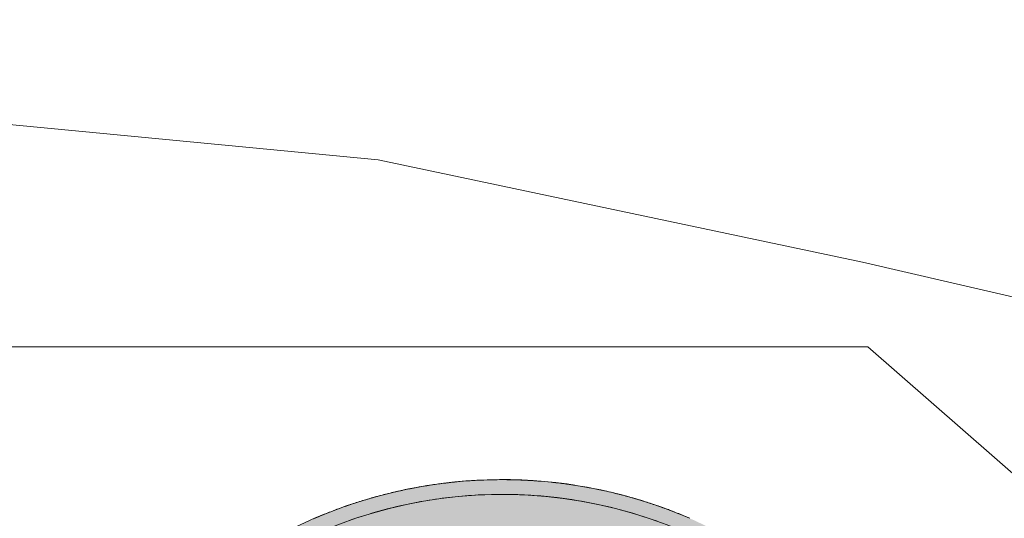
# Model space of a CAD drawing. Header units: metres. Extents: x -373759 to -373409, y 810976 to 811228.
# Tile 46 of 153: x -373665 to -373657, y 811135 to 811139. Entities that reach past the tile are written whole.
import ezdxf

# ---------------------------------------------------------------- set-up
doc = ezdxf.new("R2010")
doc.units = ezdxf.units.M
doc.header["$XCLIPFRAME"] = 2
doc.layers.add('A-FLOR', color=7, linetype='Continuous', lineweight=5)
doc.layers.add('A-GENM', color=7, linetype='Continuous', lineweight=5)
doc.layers.add('BASE ALAMEDA JULIO MULLER 1_explodidoR01_dwg', color=7, linetype='Continuous', lineweight=5, true_color=0x767676)
doc.layers.add('Curva_Mestra', color=7, linetype='Continuous', lineweight=40, true_color=0xa55200)
picture_1 = doc.add_image_def('image1.jpg', size_in_pixel=(999, 584))

# ---------------------------------------------------------------- blocks, each defined once
blk = doc.blocks.new('BASE ALAMEDA JULIO MULLER 1_explodidoR01_dwg-478056-PISTA INFERIOR PARTE 1')
at = {"layer": 'Curva_Mestra', "color": 9, "lineweight": 5, "true_color": 0xc0c0c0, "flags": 128}
blk.add_lwpolyline([(8531.5, 905151.2), (3409.5, 905835.2), (1414.5, 906302.2), (-926.5, 906851.2), (-4686.5, 908235.2), (-8422.5, 909683.2), (-11710.5, 911971.2), (-15694.5, 912851.2), (-19054.5, 915067.2), (-22014.5, 917763.2), (-25526.5, 919699.2), (-29102.5, 921579.2), (-32854.5, 923043.2), (-36502.5, 924763.2)], dxfattribs=at)
blk = doc.blocks.new('labirinto - labirinto-3171242-PISTA INFERIOR PARTE 1')
at = {"layer": 'A-GENM', "true_color": 0xffffe8, "transparency": 33554432}
blk.add_hatch(color=7, dxfattribs=at).paths.add_polyline_path([(-986.4, 3752.5), (-1231.3, 3678.6), (-1448.7, 3598.3), (-1655.3, 3508), (-1854.8, 3406.7), (-2027.4, 3307.4), (-2213.1, 3186.1), (-2406.6, 3042.1), (-2573.3, 2902.6), (-2731.5, 2754.3), (-2880.9, 2597.8), (-3021.9, 2432.4), (-3156, 2255.7), (-3283.9, 2064.7), (-3392.8, 1880.8), (-3494.8, 1683.8), (-3585.3, 1481.2), (-3664.1, 1273.9), (-3730.9, 1062.4), (-3785.5, 847.4), (-3827.8, 629.6), (-3857.5, 409.8), (-3874.6, 188.6), (-3879.1, -33.2), (-3870.8, -254.8), (-3849.9, -475.7), (-3816.4, -695), (-3770.4, -912), (-3708.8, -1136.2), (-3641.5, -1337), (-3559.4, -1542.3), (-3465.4, -1743.2), (-3360.1, -1938.5), (-3243.8, -2127.4), (-3116.9, -2309.3), (-2979.8, -2483.7), (-2832.9, -2649.9), (-2676.8, -2807.5), (-2512, -2955.9), (-2338.9, -3094.7), (-2158.2, -3223.3), (-1970.4, -3341.4), (-1765.4, -3453.9), (-1576.1, -3544.4), (-1371, -3628.7), (-1161.3, -3701.2), (-947.8, -3761.5), (-731.3, -3809.5), (-512.3, -3845.1), (-293.5, -3868), (-73.2, -3878.4), (147.2, -3876.3), (367.2, -3861.7), (586, -3834.6), (803, -3795.2), (1017.3, -3743.5), (1237.5, -3676.3), (1453.5, -3596.3), (1637.8, -3516.6), (1835, -3417.9), (2045.8, -3295.6), (2230.7, -3173.3), (2408.1, -3040.8), (2576.3, -2899.8), (2736.1, -2749.5), (2887.3, -2590.4), (3029.1, -2423), (3161.3, -2247.9), (3283.4, -2065.6), (3395, -1876.6), (3495.7, -1681.7), (3585.3, -1481.3), (3663.3, -1276.2), (3729.7, -1067.1), (3784.1, -854.4), (3826.4, -639.1), (3856.5, -421.7), (3874.2, -202.9), (3879.5, 16.6), (3872.4, 236.1), (3852.9, 454.9), (3820.9, 672.7), (3775.9, 891.4), (3721.5, 1097.2), (3653.6, 1305.8), (3569.6, 1519.9), (3481.9, 1711.9), (3378.5, 1907.9), (3264.1, 2097.7), (3139, 2280.6), (2971.2, 2493.6), (2829.5, 2653.5), (2704.1, 2782.5), (2540.9, 2932.3), (2369.3, 3072.6), (2190, 3202.8), (2003.6, 3322.6), (1810.7, 3431.6), (1611.8, 3529.4), (1407.7, 3615.6), (1199, 3690.1), (947.5, 3761.6), (744, 3807.3), (552.2, 3840.5), (332, 3865.8), (60, 3878.4), (-136.5, 3876.9), (-381.7, 3860.1), (-602, 3831.9), (-796.4, 3796.7), (-903.8, 3771.7)], flags=0)
at = {"layer": 'A-GENM', "color": 253, "true_color": 0xaaaaaa}
for radius, start, end in [(3880, 263, 78), (3760, 263, 44.08559), (3880, 308.0009, 309.6681), (3880, 308.00118, 308.34772), (3880, 308.00118, 308.34772), (3880, 308.37558, 309.66791), (3880, 308.37558, 309.66791), (3760, 295.8106, 305.65378), (3880, 304.74403, 306.40982), (3880, 305.13462, 306.40963), (3880, 305.13462, 306.40963), (3880, 306.40963, 308.00118), (3880, 306.40963, 308.00118), (3880, 306.40982, 308.0009), (3880, 303.15147, 304.74431), (3880, 303.15147, 304.74431), (3880, 303.15167, 304.74403), (3880, 304.74431, 305.10595), (3880, 304.74431, 305.10595), (3880, 301.48716, 303.15167), (3880, 301.48745, 301.86418), (3880, 301.48745, 301.86418), (3880, 301.89363, 303.15147), (3880, 301.89363, 303.15147), (3880, 298.23028, 299.89363), (3880, 298.65262, 299.89342), (3880, 298.65262, 299.89342), (3880, 299.89342, 301.48745), (3880, 299.89342, 301.48745), (3880, 299.89363, 301.48716), (3760, 292.52954, 295.8106), (3880, 296.63548, 298.23058), (3880, 296.63548, 298.23058), (3880, 296.63569, 298.23028), (3880, 298.23058, 298.62242), (3880, 298.23058, 298.62242), (3760, 289.24848, 292.52954), (3880, 293.37762, 294.9737), (3880, 293.37762, 294.9737), (3880, 293.37784, 294.9734), (3880, 294.9734, 296.63569), (3880, 294.9737, 295.38067), (3880, 294.9737, 295.38067), (3880, 295.41158, 296.63548), (3880, 295.41158, 296.63548), (3760, 282.68636, 289.24848), (3880, 290.11984, 291.71682), (3880, 290.11984, 291.71682), (3880, 290.12006, 291.71652), (3880, 291.71652, 293.37784), (3880, 291.71682, 292.13893), (3880, 291.71682, 292.13893), (3880, 292.17052, 293.37762), (3880, 292.17052, 293.37762), (3760, 279.4053, 282.68636), (3880, 286.86213, 288.45994), (3880, 286.86213, 288.45994), (3880, 286.86236, 288.45963), (3880, 288.45963, 290.12006), (3880, 288.45994, 288.8972), (3880, 288.45994, 288.8972), (3880, 288.92943, 290.11984), (3880, 288.92943, 290.11984), (3760, 266.29124, 269.56212), (3760, 269.56212, 279.4053), (3880, 281.94585, 283.60472), (3880, 282.44721, 283.60448), (3880, 282.44721, 283.60448), (3880, 283.60448, 285.20305), (3880, 283.60448, 285.20305), (3880, 283.60472, 285.20274), (3880, 285.20274, 286.86236), (3880, 285.20305, 285.65547), (3880, 285.20305, 285.65547), (3880, 285.68833, 286.86213), (3880, 285.68833, 286.86213), (3880, 263, 264.05993), (3880, 263.00011, 264.05966), (3880, 263.00011, 264.05966), (3880, 264.05966, 265.66163), (3880, 264.05966, 265.66163), (3880, 264.05993, 265.6613), (3880, 275.43204, 275.96296), (3880, 275.96296, 277.08961), (3880, 275.9649, 277.08936), (3880, 275.9649, 277.08936), (3880, 277.08936, 278.68926), (3880, 277.08936, 278.68926), (3880, 277.08961, 278.13733), (3880, 278.15716, 278.68895), (3880, 278.68895, 280.34714), (3880, 278.68926, 279.17207), (3880, 278.68926, 279.17207), (3880, 279.20606, 280.3469), (3880, 279.20606, 280.3469), (3880, 280.3469, 281.94616), (3880, 280.3469, 281.94616), (3880, 280.34714, 281.94585), (3880, 281.94616, 282.41376), (3880, 281.94616, 282.41376), (3880, 265.66163, 266.20543), (3880, 265.66163, 266.20543), (3880, 265.6613, 267.31729), (3880, 266.24133, 267.31703), (3880, 266.24133, 267.31703), (3880, 267.31703, 268.91854), (3880, 267.31703, 268.91854), (3880, 267.31729, 268.91822), (3880, 268.91822, 270.57469), (3880, 268.91854, 269.44707), (3880, 268.91854, 269.44707), (3880, 269.48254, 270.57443), (3880, 269.48254, 270.57443), (3880, 270.57443, 272.17546), (3880, 270.57443, 272.17546), (3880, 270.57469, 271.5115), (3880, 271.58249, 272.17513), (3880, 272.17513, 272.72222), (3880, 272.17546, 272.68872), (3880, 272.17546, 272.68872), (3880, 272.72222, 273.83213), (3880, 272.72373, 273.83187), (3880, 272.72373, 273.83187), (3880, 273.83187, 275.43236), (3880, 273.83187, 275.43236), (3880, 273.83213, 275.43204), (3880, 275.43236, 275.93038), (3880, 275.43236, 275.93038)]:
    blk.add_arc((0, 0), radius, start, end, dxfattribs=at)

msp = doc.modelspace()

# ---------------------------------------------------------------- linework, layer by layer
at = {"layer": 'A-FLOR'}
for p, q in [((-373658.3452, 811136.4982), (-373682.8073, 811136.4983)), ((-373648.898, 811128.2394), (-373658.3452, 811136.4982))]:
    msp.add_line(p, q, dxfattribs=at)

# ---------------------------------------------------------------- block references
at = {"layer": 'A-GENM', "color": 253, "true_color": 0xaaaaaa, "xscale": 0.001, "yscale": 0.001, "zscale": 0.001, "rotation": 163.7409632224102}
msp.add_blockref('labirinto - labirinto-3171242-PISTA INFERIOR PARTE 1', (-373661.3306, 811131.5335), dxfattribs=at)
at = {"layer": 'BASE ALAMEDA JULIO MULLER 1_explodidoR01_dwg', "color": 9, "true_color": 0xc0c0c0, "xscale": 0.0009999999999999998, "yscale": 0.0009999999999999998, "zscale": 0.0009999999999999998, "rotation": 15.8306522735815}
msp.add_blockref('BASE ALAMEDA JULIO MULLER 1_explodidoR01_dwg-478056-PISTA INFERIOR PARTE 1', (-373382.9422, 810259.3357), dxfattribs=at)

# ---------------------------------------------------------------- pictures from other files: only their frames are drawn
image = msp.add_image(picture_1, insert=(-373760.7975, 810990.6628), size_in_units=(351.8083, 205.6617))
image.set_boundary_path([(4.5384, 95.0127), (998.5, 423.3533)])
image.dxf.flags = 15

doc.saveas('drawing.dxf')
